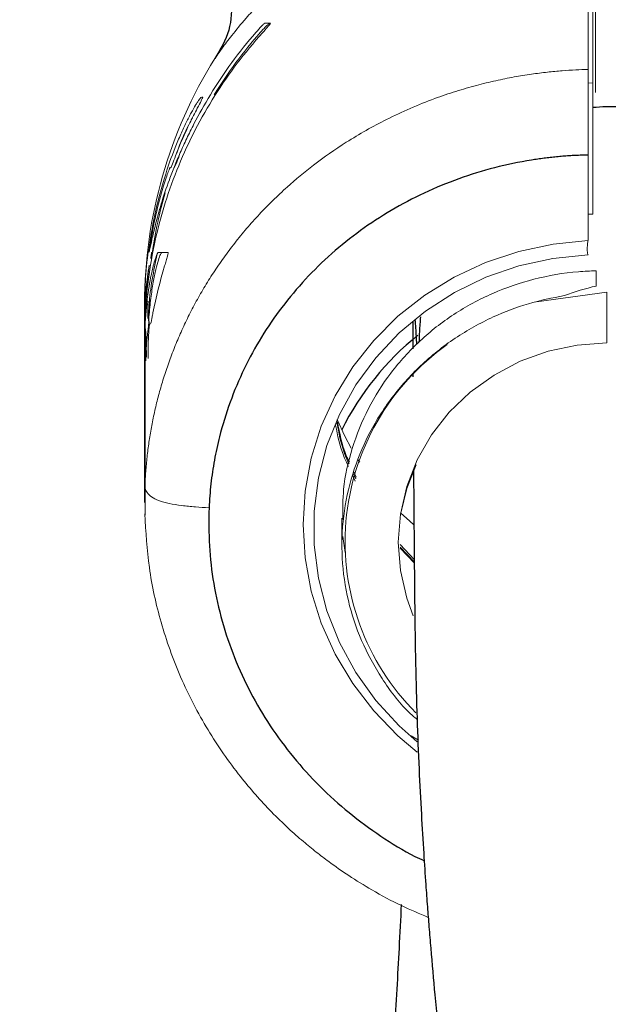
# Paper-space layout '_Back' of a CAD drawing. Header units: millimetres. Extents: x -1507 to 1506, y 5 to 2555.
# Tile 9 of 25: x -1345 to -1293, y 2264 to 2352. Entities that reach past the tile are written whole.
import ezdxf

# ---------------------------------------------------------------- set-up
doc = ezdxf.new("R2010")
doc.units = ezdxf.units.MM

psp = doc.layouts.new('_Back')

# ---------------------------------------------------------------- linework, layer by layer
at = {"color": 144, "linetype": 'Continuous', "lineweight": 18}
for p, q in [((-1293.929, 2366.504), (-1293.929, 2334.449)), ((-1293.677, 2358.244), (-1293.677, 2345.24)), ((-1294.35, 2346.061), (-1293.929, 2346.099)), ((-1293.918, 2345.158), (-1293.918, 2344.99)), ((-1294.35, 2332.109), (-1294.35, 2339.696)), ((-1293.929, 2334.449), (-1294.35, 2334.456)), ((-1293.636, 2329.427), (-1293.636, 2328.078)), ((-1333.64, 2326.646), (-1333.64, 2328.264)), ((-1292.677, 2327.534), (-1298.916, 2326.667)), ((-1292.677, 2323.03), (-1292.677, 2327.534)), ((-1333.677, 2326.519), (-1333.677, 2324.194)), ((-1333.67, 2325.762), (-1333.676, 2326.2)), ((-1333.377, 2326.101), (-1333.377, 2325.194)), ((-1333.376, 2325.778), (-1333.328, 2324.98)), ((-1333.644, 2324.866), (-1333.659, 2325.294)), ((-1333.64, 2325.187), (-1333.64, 2324.428)), ((-1333.64, 2325.187), (-1333.604, 2323.406)), ((-1333.613, 2324.735), (-1333.64, 2325.177)), ((-1333.677, 2324.183), (-1333.677, 2308.863)), ((-1333.652, 2324.094), (-1333.645, 2323.84)), ((-1333.524, 2322.981), (-1333.626, 2324.469)), ((-1333.51, 2323.007), (-1333.587, 2324.287)), ((-1333.311, 2324.706), (-1333.303, 2324.568)), ((-1333.622, 2323.331), (-1333.539, 2322.378)), ((-1333.597, 2323.036), (-1333.565, 2321.446)), ((-1333.504, 2321.768), (-1333.545, 2323.004)), ((-1333.64, 2320.791), (-1333.64, 2310.523)), ((-1333.64, 2320.791), (-1333.634, 2318.915)), ((-1314.6, 2312.445), (-1314.754, 2312.688)), ((-1315.242, 2311.288), (-1315.004, 2310.761)), ((-1315.181, 2311.488), (-1314.953, 2310.988)), ((-1314.921, 2311.135), (-1315.134, 2311.605)), ((-1333.613, 2307.748), (-1333.64, 2310.523)), ((-1333.623, 2308.838), (-1333.613, 2307.745)), ((-1316.177, 2307.5), (-1316.177, 2305.079)), ((-1315.875, 2304.445), (-1316.082, 2305.851)), ((-1309.762, 2303.831), (-1311.022, 2305.144)), ((-1311.012, 2304.92), (-1309.761, 2303.623)), ((-1311.008, 2304.817), (-1309.76, 2303.512)), ((-1309.385, 2287.8), (-1310.042, 2288.169))]:
    psp.add_line(p, q, dxfattribs=at)
at = {"color": 7, "linetype": 'Continuous', "lineweight": 25}
for p, q in [((-1333.64, 2325.211), (-1333.64, 2326.472)), ((-1309.892, 2320.227), (-1309.89, 2320.021))]:
    psp.add_line(p, q, dxfattribs=at)
at = {"color": 144, "linetype": 'Continuous', "lineweight": 18, "flags": 128}
for points in [[(-1309.49, 2286.733), (-1311.214, 2288.189), (-1313.354, 2290.391), (-1315.216, 2292.81), (-1316.774, 2295.411), (-1318.009, 2298.161), (-1318.902, 2301.023), (-1319.443, 2303.959), (-1319.625, 2306.928), (-1319.443, 2309.891), (-1318.902, 2312.809), (-1318.009, 2315.641), (-1316.774, 2318.351), (-1315.216, 2320.902), (-1313.354, 2323.259), (-1311.214, 2325.391), (-1308.825, 2327.269), (-1306.218, 2328.869), (-1303.429, 2330.168), (-1300.494, 2331.149), (-1297.455, 2331.799), (-1294.35, 2332.109)], [(-1294.35, 2330.849), (-1297.457, 2330.532), (-1300.495, 2329.861), (-1303.419, 2328.848), (-1306.188, 2327.505), (-1308.76, 2325.852), (-1311.1, 2323.915), (-1313.172, 2321.72), (-1314.947, 2319.299), (-1316.398, 2316.688), (-1317.506, 2313.925), (-1318.253, 2311.049), (-1318.63, 2308.102), (-1318.63, 2305.128), (-1318.253, 2302.168), (-1317.506, 2299.267), (-1316.398, 2296.466), (-1314.947, 2293.805), (-1313.172, 2291.325), (-1311.1, 2289.059), (-1309.508, 2287.636)], [(-1333.229, 2324.697), (-1333.287, 2324.171), (-1333.304, 2323.956)], [(-1309.856, 2298.835), (-1310.427, 2300.4), (-1310.988, 2302.848), (-1311.176, 2305.348), (-1310.988, 2307.85), (-1310.427, 2310.304), (-1309.505, 2312.658), (-1308.24, 2314.866), (-1306.658, 2316.883), (-1304.792, 2318.667), (-1302.679, 2320.182), (-1300.362, 2321.397), (-1297.889, 2322.287), (-1295.31, 2322.836), (-1292.677, 2323.03)], [(-1315.355, 2313.697), (-1315.921, 2314.755), (-1316.611, 2316.23)], [(-1309.6, 2312.207), (-1310.416, 2310.108), (-1310.94, 2307.94)], [(-1309.828, 2306.909), (-1310.452, 2307.472), (-1310.94, 2307.94)]]:
    psp.add_lwpolyline(points, dxfattribs=at)
at = {"color": 144, "linetype": 'Continuous', "lineweight": 18}
for centre, radius, start, end in [((-1292.677, 2326.519), 41, 147.99481, 180), ((-1294.446, 2305.386), 21.445, 125.2916, 225.01345)]:
    psp.add_arc(centre, radius, start, end, dxfattribs=at)
at = {"color": 7, "linetype": 'Continuous', "lineweight": 25}
psp.add_arc((-1293.754, 2304.162), 25.064, 128.7164, 153.56808, dxfattribs=at)
at = {"color": 144, "linetype": 'Continuous', "lineweight": 18}
for points, knots in [([(-1294.35, 2365.457), (-1296.171, 2365.332), (-1299.21, 2365.123), (-1303.262, 2364.319), (-1306.561, 2363.421), (-1309.668, 2362.31), (-1312.53, 2361.042), (-1315.173, 2359.63), (-1317.413, 2358.218), (-1319.305, 2356.852), (-1320.903, 2355.561), (-1322.343, 2354.266), (-1323.612, 2353.003), (-1324.863, 2351.636), (-1325.974, 2350.286), (-1326.843, 2349.119), (-1327.309, 2348.451), (-1327.498, 2348.171), (-1327.445, 2348.249), (-1327.445, 2348.25)], [0, 0, 0, 0, 0.08865, 0.147903, 0.208984, 0.268987, 0.330885, 0.392871, 0.456209, 0.507826, 0.559414, 0.612472, 0.665883, 0.718079, 0.79382, 0.865111, 0.933112, 0.999157, 1, 1, 1, 1]), ([(-1294.35, 2347.287), (-1294.35, 2351.858), (-1294.35, 2355.671), (-1294.35, 2361.739), (-1294.35, 2363.994), (-1294.35, 2365.457)], [0, 0, 0, 0, 0.5, 0.5, 1, 1, 1, 1]), ([(-1323.81, 2350.57), (-1323.633, 2350.775), (-1323.454, 2350.969), (-1323.222, 2351.204), (-1323.152, 2351.271), (-1323.041, 2351.369), (-1323.001, 2351.397), (-1322.987, 2351.397)], [0, 0, 0, 0, 0.5, 0.5, 0.75, 0.75, 1, 1, 1, 1]), ([(-1322.586, 2351.39), (-1322.601, 2351.39), (-1322.641, 2351.361), (-1322.752, 2351.265), (-1322.823, 2351.197), (-1322.978, 2351.043), (-1323.063, 2350.955), (-1323.235, 2350.77), (-1323.325, 2350.671), (-1323.415, 2350.569)], [0, 0, 0, 0, 0.25, 0.25, 0.5, 0.5, 0.75, 0.75, 1, 1, 1, 1]), ([(-1322.504, 2351.389), (-1322.519, 2351.359), (-1322.556, 2351.307), (-1322.656, 2351.18), (-1322.717, 2351.107), (-1322.917, 2350.872), (-1323.067, 2350.702), (-1323.217, 2350.537)], [0, 0, 0, 0, 0.25, 0.25, 0.5, 0.5, 1, 1, 1, 1]), ([(-1323.217, 2350.537), (-1324.8, 2348.785), (-1326.208, 2346.925), (-1328.067, 2343.979), (-1328.644, 2342.971), (-1329.714, 2340.901), (-1330.206, 2339.837), (-1331.546, 2336.578), (-1332.238, 2334.361), (-1332.985, 2330.969), (-1333.186, 2329.828), (-1333.412, 2328.1), (-1333.475, 2327.521), (-1333.577, 2326.357), (-1333.615, 2325.772), (-1333.64, 2325.187)], [0, 0, 0, 0, 0.25, 0.25, 0.375, 0.375, 0.5, 0.5, 0.75, 0.75, 0.875, 0.875, 0.9375, 0.9375, 1, 1, 1, 1]), ([(-1333.64, 2310.523), (-1333.629, 2310.733), (-1333.608, 2311.155), (-1333.563, 2311.791), (-1333.507, 2312.431), (-1333.439, 2313.076), (-1333.358, 2313.726), (-1333.266, 2314.38), (-1333.161, 2315.037), (-1333.043, 2315.699), (-1332.911, 2316.364), (-1332.767, 2317.032), (-1332.608, 2317.703), (-1332.436, 2318.377), (-1332.249, 2319.054), (-1332.048, 2319.732), (-1331.831, 2320.412), (-1331.6, 2321.094), (-1331.354, 2321.777), (-1331.092, 2322.46), (-1330.814, 2323.144), (-1330.521, 2323.828), (-1330.211, 2324.512), (-1329.885, 2325.195), (-1329.542, 2325.877), (-1329.183, 2326.557), (-1328.806, 2327.235), (-1328.412, 2327.912), (-1328.001, 2328.585), (-1327.573, 2329.255), (-1327.127, 2329.921), (-1326.663, 2330.583), (-1326.181, 2331.241), (-1325.681, 2331.893), (-1325.164, 2332.539), (-1324.628, 2333.18), (-1324.074, 2333.813), (-1323.501, 2334.44), (-1322.911, 2335.058), (-1322.302, 2335.669), (-1321.674, 2336.27), (-1320.505, 2337.343), (-1318.593, 2338.929), (-1315.673, 2340.971), (-1312.098, 2342.996), (-1308.798, 2344.426), (-1306.101, 2345.346), (-1304.29, 2345.872), (-1302.567, 2346.292), (-1300.939, 2346.62), (-1299.412, 2346.868), (-1297.99, 2347.048), (-1296.677, 2347.171), (-1295.476, 2347.25), (-1294.713, 2347.275), (-1294.35, 2347.287)], [0, 0, 0, 0, 0.010889, 0.021878, 0.032968, 0.044159, 0.05545, 0.066842, 0.078334, 0.089927, 0.10162, 0.113414, 0.125309, 0.137304, 0.149399, 0.161596, 0.173893, 0.18629, 0.198789, 0.211388, 0.224087, 0.236887, 0.249788, 0.26279, 0.275892, 0.289094, 0.302398, 0.315802, 0.329307, 0.342913, 0.356619, 0.370426, 0.384333, 0.398342, 0.412451, 0.426661, 0.440971, 0.455382, 0.469894, 0.484507, 0.49922, 0.514035, 0.565038, 0.624826, 0.693396, 0.770745, 0.803825, 0.835003, 0.86428, 0.891655, 0.917128, 0.940699, 0.962368, 0.982135, 1, 1, 1, 1]), ([(-1294.35, 2346.195), (-1294.35, 2346.238), (-1294.35, 2346.329), (-1294.35, 2346.457), (-1294.35, 2346.585), (-1294.35, 2346.71), (-1294.35, 2346.865), (-1294.35, 2347.064), (-1294.35, 2347.205), (-1294.35, 2347.287)], [0, 0, 0, 0, 0.088199, 0.182279, 0.282137, 0.387604, 0.498463, 0.708633, 1, 1, 1, 1]), ([(-1294.35, 2345.555), (-1294.35, 2345.599), (-1294.35, 2345.69), (-1294.35, 2345.821), (-1294.35, 2345.949), (-1294.35, 2346.075), (-1294.35, 2346.154), (-1294.35, 2346.195)], [0, 0, 0, 0, 0.187441, 0.381134, 0.581141, 0.787457, 1, 1, 1, 1]), ([(-1333.282, 2331.074), (-1333.27, 2331.083), (-1333.245, 2331.184), (-1333.162, 2331.567), (-1333.103, 2331.853), (-1332.941, 2332.587), (-1332.838, 2333.034), (-1332.637, 2333.825), (-1332.561, 2334.111), (-1332.394, 2334.712), (-1332.302, 2335.027), (-1332.001, 2336.017), (-1331.764, 2336.733), (-1331.34, 2337.888), (-1331.188, 2338.285), (-1330.866, 2339.088), (-1330.695, 2339.496), (-1330.332, 2340.323), (-1330.14, 2340.742), (-1329.735, 2341.59), (-1329.52, 2342.021), (-1328.848, 2343.317), (-1328.364, 2344.18), (-1327.842, 2345.041)], [0, 0, 0, 0, 0.125, 0.125, 0.25, 0.25, 0.375, 0.375, 0.4375, 0.4375, 0.5, 0.5, 0.625, 0.625, 0.6875, 0.6875, 0.75, 0.75, 0.8125, 0.8125, 0.875, 0.875, 1, 1, 1, 1]), ([(-1294.35, 2344.899), (-1294.35, 2344.944), (-1294.35, 2345.036), (-1294.35, 2345.17), (-1294.35, 2345.301), (-1294.35, 2345.431), (-1294.35, 2345.513), (-1294.35, 2345.555)], [0, 0, 0, 0, 0.1932581, 0.3896339, 0.5894054, 0.7928021, 1, 1, 1, 1]), ([(-1331.917, 2337.652), (-1331.619, 2338.621), (-1331.3, 2339.521), (-1330.885, 2340.566), (-1330.801, 2340.77), (-1330.635, 2341.165), (-1330.553, 2341.356), (-1330.307, 2341.909), (-1330.146, 2342.253), (-1329.834, 2342.889), (-1329.682, 2343.183), (-1329.404, 2343.697), (-1329.276, 2343.921), (-1329.104, 2344.205), (-1329.05, 2344.291), (-1328.951, 2344.445), (-1328.905, 2344.513), (-1328.782, 2344.687), (-1328.72, 2344.762), (-1328.679, 2344.796)], [0, 0, 0, 0, 0.25, 0.25, 0.3125, 0.3125, 0.375, 0.375, 0.5, 0.5, 0.625, 0.625, 0.75, 0.75, 0.8125, 0.8125, 0.875, 0.875, 1, 1, 1, 1]), ([(-1328.509, 2344.835), (-1328.502, 2344.837), (-1328.512, 2344.807), (-1328.563, 2344.694), (-1328.604, 2344.611), (-1328.75, 2344.322), (-1328.878, 2344.079), (-1329, 2343.849)], [0, 0, 0, 0, 0.25, 0.25, 0.5, 0.5, 1, 1, 1, 1]), ([(-1294.35, 2344.286), (-1294.35, 2344.339), (-1294.35, 2344.445), (-1294.35, 2344.6), (-1294.35, 2344.752), (-1294.35, 2344.85), (-1294.35, 2344.899)], [0, 0, 0, 0, 0.2492392, 0.4986016, 0.7486608, 1, 1, 1, 1]), ([(-1294.35, 2343.462), (-1294.35, 2343.533), (-1294.35, 2343.676), (-1294.35, 2343.885), (-1294.35, 2344.089), (-1294.35, 2344.22), (-1294.35, 2344.286)], [0, 0, 0, 0, 0.254882, 0.506288, 0.754511, 1, 1, 1, 1]), ([(-1294.35, 2342.431), (-1294.35, 2342.502), (-1294.35, 2342.644), (-1294.35, 2342.855), (-1294.35, 2343.061), (-1294.35, 2343.264), (-1294.35, 2343.396), (-1294.35, 2343.462)], [0, 0, 0, 0, 0.207462, 0.411316, 0.611407, 0.807643, 1, 1, 1, 1]), ([(-1329.428, 2343), (-1329.498, 2342.874), (-1329.858, 2342.222), (-1330.405, 2341.077), (-1330.786, 2339.978), (-1330.829, 2339.855)], [0, 0, 0, 0, 0.175798, 0.907646, 1, 1, 1, 1]), ([(-1294.35, 2339.696), (-1294.35, 2339.937), (-1294.35, 2340.382), (-1294.35, 2340.992), (-1294.35, 2341.516), (-1294.35, 2341.98), (-1294.35, 2342.284), (-1294.35, 2342.431)], [0, 0, 0, 0, 0.270366, 0.499597, 0.675124, 0.842248, 1, 1, 1, 1]), ([(-1330.926, 2339.631), (-1331.034, 2339.356), (-1331.134, 2339.098), (-1331.249, 2338.811), (-1331.28, 2338.736), (-1331.327, 2338.628), (-1331.341, 2338.599), (-1331.347, 2338.597)], [0, 0, 0, 0, 0.5, 0.5, 0.75, 0.75, 1, 1, 1, 1]), ([(-1331.026, 2338.602), (-1331.021, 2338.605), (-1331.006, 2338.634), (-1330.959, 2338.741), (-1330.928, 2338.817), (-1330.814, 2339.101), (-1330.712, 2339.358), (-1330.604, 2339.632)], [0, 0, 0, 0, 0.25, 0.25, 0.5, 0.5, 1, 1, 1, 1]), ([(-1331.437, 2338.551), (-1331.457, 2338.516), (-1331.492, 2338.435), (-1331.59, 2338.183), (-1331.65, 2338.02), (-1331.787, 2337.622), (-1331.861, 2337.396), (-1332.017, 2336.895), (-1332.096, 2336.631), (-1332.174, 2336.353)], [0, 0, 0, 0, 0.25, 0.25, 0.5, 0.5, 0.75, 0.75, 1, 1, 1, 1]), ([(-1294.362, 2330.893), (-1294.383, 2330.939), (-1294.399, 2331), (-1294.422, 2331.156), (-1294.427, 2331.246), (-1294.427, 2331.549), (-1294.403, 2331.781), (-1294.361, 2331.999)], [0, 0, 0, 0, 0.25, 0.25, 0.5, 0.5, 1, 1, 1, 1]), ([(-1333.64, 2324.428), (-1333.595, 2325.424), (-1333.512, 2326.334), (-1333.298, 2327.978), (-1333.173, 2328.677), (-1332.983, 2329.546), (-1332.919, 2329.806), (-1332.799, 2330.249), (-1332.743, 2330.435), (-1332.64, 2330.736), (-1332.593, 2330.851), (-1332.515, 2331.005), (-1332.483, 2331.044), (-1332.461, 2331.044)], [0, 0, 0, 0, 0.25, 0.25, 0.5, 0.5, 0.625, 0.625, 0.75, 0.75, 0.875, 0.875, 1, 1, 1, 1]), ([(-1333.426, 2330.533), (-1333.408, 2330.694), (-1333.391, 2330.83), (-1333.367, 2331.017), (-1333.359, 2331.067), (-1333.358, 2331.067)], [0, 0, 0, 0, 0.5, 0.5, 1, 1, 1, 1]), ([(-1332.153, 2331.038), (-1332.188, 2331.004), (-1332.26, 2330.937), (-1332.451, 2330.41), (-1332.677, 2329.579), (-1332.916, 2328.446), (-1333.129, 2327.018), (-1333.273, 2325.75), (-1333.307, 2324.916), (-1333.315, 2324.706)], [0, 0, 0, 0, 0.157, 0.314021, 0.470919, 0.627821, 0.786982, 0.946117, 1, 1, 1, 1]), ([(-1333.056, 2331.062), (-1333.057, 2331.062), (-1333.059, 2331.05), (-1333.066, 2331.002), (-1333.071, 2330.965), (-1333.089, 2330.827), (-1333.106, 2330.691), (-1333.125, 2330.531)], [0, 0, 0, 0, 0.25, 0.25, 0.5, 0.5, 1, 1, 1, 1]), ([(-1331.604, 2331.036), (-1331.596, 2331.045), (-1331.591, 2331.044), (-1331.587, 2331.024), (-1331.588, 2331.005), (-1331.6, 2330.922), (-1331.62, 2330.832), (-1331.68, 2330.601), (-1331.718, 2330.463), (-1331.803, 2330.17), (-1331.85, 2330.014), (-1331.897, 2329.861)], [0, 0, 0, 0, 0.125, 0.125, 0.25, 0.25, 0.5, 0.5, 0.75, 0.75, 1, 1, 1, 1]), ([(-1333.272, 2324.304), (-1333.288, 2324.996), (-1333.34, 2327.225), (-1332.872, 2329.416), (-1332.549, 2330.926)], [0, 0, 0, 0, 0.310335, 1, 1, 1, 1]), ([(-1333.266, 2329.921), (-1333.382, 2329.204), (-1333.464, 2328.559), (-1333.581, 2327.41), (-1333.617, 2326.905), (-1333.64, 2326.472)], [0, 0, 0, 0, 0.5, 0.5, 1, 1, 1, 1]), ([(-1316.105, 2307.379), (-1316.106, 2308.272), (-1316.108, 2310.402), (-1315.339, 2313.733), (-1313.943, 2317.217), (-1311.905, 2320.445), (-1309.349, 2323.269), (-1306.293, 2325.659), (-1302.878, 2327.506), (-1299.141, 2328.783), (-1296.02, 2329.328), (-1294.159, 2329.405), (-1293.636, 2329.427)], [0, 0, 0, 0, 0.078057, 0.186132, 0.297339, 0.405474, 0.516738, 0.625006, 0.736406, 0.844805, 0.956343, 1, 1, 1, 1]), ([(-1333.676, 2325.774), (-1333.677, 2325.906), (-1333.677, 2326.071), (-1333.676, 2326.416), (-1333.674, 2326.59), (-1333.672, 2326.74)], [0, 0, 0, 0, 0.5, 0.5, 1, 1, 1, 1]), ([(-1333.372, 2326.737), (-1333.374, 2326.589), (-1333.376, 2326.414), (-1333.377, 2326.073), (-1333.377, 2325.909), (-1333.376, 2325.778)], [0, 0, 0, 0, 0.5, 0.5, 1, 1, 1, 1]), ([(-1296.445, 2327.234), (-1297.518, 2327.019), (-1299.685, 2326.586), (-1302.961, 2325.326), (-1306.224, 2323.514), (-1309.265, 2321.084), (-1311.862, 2318.183), (-1313.892, 2314.941), (-1315.336, 2311.393), (-1316.127, 2307.702), (-1316.257, 2303.906), (-1315.717, 2300.185), (-1314.526, 2296.565), (-1312.693, 2293.259), (-1310.979, 2290.906), (-1309.764, 2289.849), (-1309.507, 2289.626)], [0, 0, 0, 0, 0.064109, 0.12951, 0.205814, 0.28433, 0.36062, 0.439122, 0.515402, 0.593893, 0.670172, 0.748663, 0.824851, 0.903244, 0.979519, 1, 1, 1, 1]), ([(-1333.64, 2326.472), (-1333.658, 2325.953), (-1333.681, 2325.272), (-1333.676, 2325.091), (-1333.675, 2325.048)], [0, 0, 0, 0, 0.764181, 1, 1, 1, 1]), ([(-1332.939, 2325.696), (-1332.965, 2325.562), (-1332.99, 2325.432), (-1333.037, 2325.193), (-1333.059, 2325.084), (-1333.115, 2324.814), (-1333.141, 2324.709), (-1333.15, 2324.709)], [0, 0, 0, 0, 0.25, 0.25, 0.5, 0.5, 1, 1, 1, 1]), ([(-1333.62, 2321.105), (-1333.652, 2322.06), (-1333.692, 2323.209), (-1333.647, 2324.251), (-1333.64, 2324.428)], [0, 0, 0, 0, 0.830588, 1, 1, 1, 1]), ([(-1333.316, 2324.706), (-1333.335, 2324.548), (-1333.354, 2324.39), (-1333.389, 2324.074), (-1333.407, 2323.914), (-1333.456, 2323.435), (-1333.487, 2323.112), (-1333.569, 2322.134), (-1333.612, 2321.469), (-1333.64, 2320.791)], [0, 0, 0, 0, 0.125, 0.125, 0.25, 0.25, 0.5, 0.5, 1, 1, 1, 1]), ([(-1333.304, 2323.956), (-1333.329, 2323.596), (-1333.371, 2322.987), (-1333.37, 2322.043), (-1333.37, 2321.657)], [0, 0, 0, 0, 0.591413, 1, 1, 1, 1]), ([(-1316.738, 2315.721), (-1316.56, 2314.819), (-1316.31, 2313.558), (-1315.754, 2312.401), (-1315.595, 2312.071)], [0, 0, 0, 0, 0.71445, 1, 1, 1, 1]), ([(-1316.617, 2315.949), (-1316.417, 2314.889), (-1316.18, 2313.629), (-1315.635, 2312.476), (-1315.548, 2312.293)], [0, 0, 0, 0, 0.841472, 1, 1, 1, 1]), ([(-1315.516, 2312.447), (-1315.611, 2312.648), (-1316.146, 2313.781), (-1316.379, 2315.019), (-1316.571, 2316.036)], [0, 0, 0, 0, 0.177868, 1, 1, 1, 1]), ([(-1327.959, 2308.406), (-1328.361, 2308.429), (-1328.765, 2308.452), (-1329.578, 2308.515), (-1329.987, 2308.555), (-1330.775, 2308.657), (-1331.154, 2308.719), (-1331.84, 2308.867), (-1332.147, 2308.952), (-1332.669, 2309.146), (-1332.884, 2309.255), (-1333.229, 2309.492), (-1333.357, 2309.618), (-1333.536, 2309.877), (-1333.587, 2310.009), (-1333.64, 2310.269), (-1333.64, 2310.396), (-1333.64, 2310.523)], [0, 0, 0, 0, 0.125, 0.125, 0.25, 0.25, 0.375, 0.375, 0.5, 0.5, 0.625, 0.625, 0.75, 0.75, 0.875, 0.875, 1, 1, 1, 1]), ([(-1333.664, 2307.864), (-1333.568, 2306.269), (-1333.374, 2303.013), (-1332.29, 2298.15), (-1330.564, 2293.307), (-1328.19, 2288.721), (-1325.428, 2284.747), (-1322.929, 2281.907), (-1321.005, 2280.034), (-1319.674, 2278.855), (-1318.476, 2277.875), (-1317.145, 2276.862), (-1315.513, 2275.724), (-1313.371, 2274.404), (-1311.031, 2273.132), (-1309.319, 2272.412), (-1308.523, 2272.078)], [0, 0, 0, 0, 0.103001, 0.210246, 0.32224, 0.437602, 0.547397, 0.637932, 0.682986, 0.721287, 0.752899, 0.782931, 0.82916, 0.881089, 0.944778, 1, 1, 1, 1])]:
    psp.add_open_spline(points, degree=3, knots=knots, dxfattribs=at)
at = {"color": 7, "linetype": 'Continuous', "lineweight": 25}
for points, knots in [([(-1325.927, 2353.546), (-1325.946, 2352.596), (-1325.983, 2350.695), (-1326.959, 2349.063), (-1327.447, 2348.247)], [0, 0, 0, 0, 0.499999, 1, 1, 1, 1]), ([(-1291.425, 2343.909), (-1291.477, 2343.917), (-1292.308, 2344.035), (-1293.145, 2343.964), (-1293.929, 2343.897)], [0, 0, 0, 0, 0.0626995, 1, 1, 1, 1]), ([(-1294.35, 2339.696), (-1294.537, 2339.691), (-1294.91, 2339.681), (-1295.469, 2339.656), (-1296.027, 2339.623), (-1296.585, 2339.581), (-1297.142, 2339.531), (-1297.698, 2339.472), (-1298.254, 2339.405), (-1298.809, 2339.329), (-1300.28, 2339.105), (-1302.646, 2338.614), (-1305.832, 2337.637), (-1308.904, 2336.371), (-1311.826, 2334.829), (-1314.572, 2333.028), (-1317.119, 2330.983), (-1319.45, 2328.706), (-1321.535, 2326.225), (-1323.357, 2323.563), (-1324.893, 2320.743), (-1326.143, 2317.787), (-1326.875, 2315.403), (-1327.28, 2313.675), (-1327.489, 2312.631), (-1327.662, 2311.582), (-1327.798, 2310.528), (-1327.901, 2309.47), (-1327.94, 2308.761), (-1327.959, 2308.406)], [0, 0, 0, 0, 0.010754, 0.021506, 0.032257, 0.043011, 0.05377, 0.064538, 0.075316, 0.086108, 0.096916, 0.161333, 0.225782, 0.290399, 0.355036, 0.419373, 0.483721, 0.548297, 0.613155, 0.67732, 0.741787, 0.806517, 0.871021, 0.892572, 0.914071, 0.935541, 0.957005, 0.978484, 1, 1, 1, 1]), ([(-1309.887, 2324.868), (-1309.89, 2324.683), (-1309.896, 2324.248), (-1309.9, 2323.453), (-1309.899, 2322.732), (-1309.899, 2322.493)], [0, 0, 0, 0, 0.330862, 0.778369, 1, 1, 1, 1]), ([(-1309.537, 2322.893), (-1309.541, 2323.004), (-1309.564, 2323.607), (-1309.607, 2324.32), (-1309.644, 2324.817), (-1309.66, 2325.026)], [0, 0, 0, 0, 0.1151696, 0.6282794, 1, 1, 1, 1]), ([(-1309.211, 2325.339), (-1309.247, 2324.918), (-1309.307, 2324.212), (-1309.333, 2323.425), (-1309.344, 2323.106)], [0, 0, 0, 0, 0.594846, 1, 1, 1, 1]), ([(-1157.23, 585.63), (-1159.138, 588.229), (-1163.685, 594.423), (-1171.168, 603.64), (-1179.392, 613.17), (-1187.727, 622.179), (-1196.115, 630.68), (-1204.518, 638.67), (-1212.555, 645.889), (-1220.202, 652.409), (-1227.438, 658.296), (-1234.604, 663.887), (-1241.642, 669.16), (-1248.487, 674.096), (-1254.705, 678.437), (-1260.99, 682.704), (-1267.563, 687.045), (-1274.823, 691.706), (-1282.454, 696.481), (-1290.614, 701.465), (-1299.258, 706.639), (-1308.309, 711.976), (-1316.886, 716.999), (-1324.826, 721.663), (-1332.065, 725.957), (-1339.229, 730.281), (-1345.094, 733.922), (-1349.419, 736.671), (-1352.557, 738.724), (-1355.263, 740.523), (-1357.623, 742.123), (-1359.917, 743.706), (-1362.807, 745.744), (-1366.36, 748.332), (-1370.38, 751.401), (-1374.292, 754.562), (-1377.921, 757.687), (-1381.274, 760.77), (-1384.662, 764.116), (-1387.964, 767.683), (-1390.971, 771.297), (-1393.482, 774.648), (-1395.642, 777.853), (-1397.44, 780.845), (-1398.961, 783.675), (-1400.274, 786.4), (-1401.515, 789.319), (-1402.693, 792.528), (-1403.782, 796.083), (-1404.7, 799.856), (-1405.328, 803.28), (-1405.719, 806.112), (-1405.961, 808.38), (-1406.143, 810.662), (-1406.273, 813.243), (-1406.326, 816.101), (-1406.284, 819.05), (-1406.136, 822.393), (-1405.852, 826.054), (-1405.383, 830.176), (-1404.757, 834.413), (-1403.955, 838.857), (-1402.458, 845.908), (-1400.708, 852.48), (-1398.938, 858.252), (-1398.236, 860.449), (-1397.704, 862.066), (-1397.31, 863.242), (-1396.98, 864.211), (-1396.655, 865.157), (-1396.311, 866.142), (-1395.772, 867.668), (-1395.001, 869.8), (-1393.636, 873.457), (-1391.704, 878.398), (-1389.401, 883.959), (-1387.063, 889.345), (-1384.756, 894.466), (-1382.121, 900.101), (-1379.125, 906.278), (-1375.719, 913.057), (-1371.917, 920.335), (-1367.475, 928.578), (-1362.338, 937.858), (-1356.448, 948.279), (-1349.939, 959.634), (-1342.815, 971.975), (-1335.242, 985.1), (-1327.347, 998.893), (-1319.385, 1013.01), (-1311.471, 1027.341), (-1303.779, 1041.649), (-1296.363, 1055.892), (-1288.818, 1070.921), (-1281.238, 1086.712), (-1273.73, 1103.241), (-1266.798, 1119.461), (-1260.459, 1135.316), (-1254.842, 1150.43), (-1249.892, 1164.742), (-1245.533, 1178.202), (-1241.603, 1191.133), (-1238.067, 1203.502), (-1234.849, 1215.44), (-1231.281, 1229.458), (-1227.389, 1245.951), (-1223.276, 1265.14), (-1219.289, 1285.719), (-1215.488, 1307.734), (-1211.933, 1331.212), (-1208.779, 1355.254), (-1206.025, 1379.843), (-1203.671, 1404.962), (-1201.742, 1430.236), (-1200.216, 1455.634), (-1199.071, 1481.128), (-1198.284, 1506.987), (-1197.852, 1533.074), (-1197.76, 1559.245), (-1197.992, 1585.404), (-1198.596, 1614.823), (-1199.692, 1647.386), (-1201.388, 1682.941), (-1203.53, 1718.21), (-1206.087, 1753.331), (-1209.019, 1788.22), (-1212.287, 1822.794), (-1215.827, 1856.77), (-1219.599, 1890.118), (-1223.568, 1922.846), (-1227.756, 1955.334), (-1232.103, 1987.419), (-1236.615, 2019.296), (-1240.842, 2048.036), (-1244.697, 2073.562), (-1248.128, 2095.859), (-1251.532, 2117.675), (-1254.875, 2138.904), (-1258.117, 2159.428), (-1261.217, 2179.124), (-1263.773, 2195.581), (-1265.784, 2208.801), (-1267.276, 2218.815), (-1268.599, 2227.941), (-1269.759, 2236.215), (-1270.758, 2243.646), (-1271.607, 2250.289), (-1272.317, 2256.201), (-1272.905, 2261.477), (-1273.365, 2265.99), (-1273.727, 2269.891), (-1274.039, 2273.55), (-1274.339, 2277.502), (-1274.636, 2282.05), (-1274.907, 2287.266), (-1275.095, 2292.471), (-1275.203, 2297.321), (-1275.259, 2301.592), (-1275.29, 2305.641), (-1275.322, 2309.539), (-1275.357, 2313.248), (-1275.39, 2316.67), (-1275.417, 2319.387), (-1275.429, 2320.706), (-1275.433, 2321.217)], [0, 0, 0, 0, 0.0043, 0.01025, 0.015853, 0.021132, 0.02668, 0.031866, 0.036708, 0.041221, 0.045421, 0.049319, 0.053539, 0.057369, 0.060821, 0.063907, 0.067788, 0.071665, 0.075846, 0.080317, 0.085067, 0.090081, 0.095314, 0.099435, 0.103629, 0.107895, 0.112213, 0.114306, 0.116188, 0.117862, 0.11933, 0.120725, 0.122462, 0.125195, 0.128152, 0.131246, 0.134196, 0.136986, 0.139891, 0.143541, 0.146881, 0.149853, 0.15277, 0.155666, 0.158021, 0.160473, 0.163052, 0.165887, 0.169014, 0.172367, 0.175683, 0.177801, 0.179496, 0.181305, 0.183381, 0.185738, 0.18813, 0.190377, 0.193636, 0.196775, 0.199962, 0.203281, 0.206777, 0.215677, 0.217693, 0.219302, 0.220431, 0.221186, 0.221837, 0.222512, 0.223215, 0.223943, 0.225768, 0.227747, 0.231685, 0.236171, 0.23939, 0.242924, 0.2468, 0.251036, 0.255655, 0.260682, 0.266142, 0.272661, 0.279724, 0.287337, 0.295495, 0.30419, 0.312907, 0.321827, 0.330545, 0.339027, 0.347251, 0.3552, 0.36436, 0.373097, 0.38141, 0.389302, 0.396777, 0.403381, 0.409639, 0.415564, 0.421165, 0.426448, 0.431631, 0.439886, 0.44829, 0.45686, 0.466817, 0.477027, 0.487507, 0.498272, 0.509336, 0.520707, 0.531919, 0.543425, 0.555226, 0.567264, 0.579435, 0.591727, 0.604126, 0.621326, 0.638665, 0.656101, 0.673589, 0.691399, 0.709164, 0.72683, 0.744344, 0.761705, 0.778976, 0.79648, 0.814117, 0.831772, 0.84455, 0.857214, 0.869704, 0.881952, 0.893888, 0.905434, 0.916506, 0.922988, 0.928962, 0.934429, 0.939413, 0.943936, 0.947955, 0.951577, 0.954827, 0.95774, 0.960007, 0.962175, 0.964697, 0.967613, 0.971073, 0.975036, 0.978231, 0.981362, 0.984465, 0.987591, 0.990791, 0.994144, 0.997737, 1, 1, 1, 1]), ([(-1309.827, 2311.817), (-1309.826, 2311.698), (-1309.819, 2310.841), (-1309.802, 2308.861), (-1309.778, 2305.95), (-1309.755, 2302.803), (-1309.721, 2299.077), (-1309.656, 2294.759), (-1309.526, 2289.91), (-1309.352, 2285.432), (-1309.151, 2281.422), (-1308.946, 2277.99), (-1308.761, 2275.253), (-1308.602, 2273.08), (-1308.456, 2271.197), (-1308.244, 2268.594), (-1307.927, 2265.002), (-1307.483, 2260.438), (-1306.957, 2255.499), (-1306.352, 2250.246), (-1305.656, 2244.559), (-1304.812, 2238.019), (-1303.8, 2230.543), (-1302.604, 2222.046), (-1301.27, 2212.876), (-1299.798, 2203.012), (-1298.186, 2192.429), (-1296.436, 2181.107), (-1294.549, 2169.024), (-1292.526, 2156.163), (-1290.37, 2142.506), (-1288.087, 2128.036), (-1285.682, 2112.74), (-1283.211, 2096.933), (-1280.688, 2080.638), (-1278.124, 2063.883), (-1275.48, 2046.358), (-1272.767, 2028.06), (-1269.732, 2007.165), (-1266.408, 1983.653), (-1262.847, 1957.558), (-1259.414, 1931.226), (-1256.061, 1904.356), (-1252.84, 1877.141), (-1249.771, 1849.609), (-1246.784, 1820.91), (-1243.927, 1791.078), (-1241.253, 1760.15), (-1238.88, 1729.136), (-1236.831, 1698.102), (-1235.161, 1667.646), (-1233.87, 1637.835), (-1232.955, 1608.726), (-1232.407, 1579.809), (-1232.242, 1551.13), (-1232.475, 1522.732), (-1233.088, 1495.949), (-1234.028, 1470.808), (-1235.234, 1447.321), (-1236.765, 1424.148), (-1238.625, 1401.311), (-1240.82, 1378.831), (-1243.356, 1356.726), (-1246.235, 1335.016), (-1249.466, 1313.688), (-1253.07, 1292.669), (-1257.076, 1271.88), (-1261.517, 1251.279), (-1266.412, 1230.888), (-1271.784, 1210.735), (-1277.406, 1191.682), (-1283.23, 1173.718), (-1289.207, 1156.796), (-1295.622, 1140.134), (-1302.439, 1123.719), (-1309.616, 1107.544), (-1317.098, 1091.623), (-1324.83, 1075.971), (-1332.765, 1060.581), (-1340.841, 1045.469), (-1348.997, 1030.649), (-1357.158, 1016.152), (-1365.228, 1002.044), (-1373.008, 988.553), (-1380.369, 975.792), (-1387.219, 963.83), (-1393.578, 952.552), (-1399.233, 942.281), (-1404.225, 932.923), (-1408.569, 924.474), (-1412.478, 916.551), (-1416.016, 909.052), (-1419.176, 902.03), (-1421.942, 895.572), (-1424.31, 889.761), (-1425.942, 885.55), (-1426.996, 882.738), (-1427.587, 881.134), (-1428.141, 879.606), (-1428.659, 878.152), (-1429.143, 876.772), (-1429.594, 875.463), (-1430.063, 874.084), (-1430.615, 872.432), (-1431.319, 870.272), (-1432.184, 867.529), (-1433.147, 864.336), (-1434.131, 860.893), (-1435.075, 857.386), (-1435.962, 853.855), (-1437.128, 848.846), (-1438.403, 842.522), (-1439.587, 834.951), (-1440.262, 828.749), (-1440.613, 823.757), (-1440.781, 819.83), (-1440.831, 815.765), (-1440.75, 811.812), (-1440.57, 808.392), (-1440.346, 805.557), (-1440.089, 803.007), (-1439.742, 800.216), (-1439.243, 796.946), (-1438.345, 792.148), (-1436.91, 786.269), (-1434.89, 779.976), (-1432.763, 774.537), (-1430.615, 769.809), (-1428.341, 765.401), (-1425.476, 760.441), (-1421.797, 754.841), (-1416.829, 748.3), (-1410.985, 741.63), (-1404.297, 734.965), (-1396.971, 728.478), (-1390.35, 723.193), (-1384.839, 719.087), (-1381.092, 716.405), (-1377.811, 714.126), (-1374.813, 712.092), (-1371.766, 710.068), (-1368.436, 707.908), (-1362.334, 704.005), (-1353.94, 698.841), (-1344.524, 693.23), (-1336.708, 688.631), (-1330.448, 684.96), (-1324.026, 681.19), (-1317.101, 677.102), (-1309.349, 672.472), (-1300.834, 667.288), (-1291.584, 661.5), (-1281.635, 655.043), (-1270.887, 647.732), (-1260.288, 640.093), (-1249.964, 632.176), (-1240.015, 624.053), (-1229.701, 615.015), (-1220.011, 605.824), (-1210.99, 596.589), (-1202.663, 587.433), (-1194.257, 577.447), (-1185.814, 566.544), (-1177.372, 554.632), (-1169.49, 542.349), (-1162.706, 530.859), (-1158.903, 523.605), (-1157.23, 520.413)], [0, 0, 0, 0, 0.000347, 0.0025, 0.005114, 0.007549, 0.009843, 0.013467, 0.016753, 0.019686, 0.022226, 0.024381, 0.026074, 0.027272, 0.028346, 0.029496, 0.031995, 0.034846, 0.037725, 0.040877, 0.04426, 0.047882, 0.052517, 0.057513, 0.062883, 0.068636, 0.074781, 0.081326, 0.08828, 0.095647, 0.103433, 0.11164, 0.120272, 0.129328, 0.138254, 0.147556, 0.157229, 0.167269, 0.17767, 0.191402, 0.205452, 0.219624, 0.233879, 0.24818, 0.262491, 0.276777, 0.292428, 0.307971, 0.32337, 0.338592, 0.353605, 0.367603, 0.381368, 0.394881, 0.408124, 0.421086, 0.433756, 0.444378, 0.454777, 0.464952, 0.474905, 0.484639, 0.494159, 0.503472, 0.512589, 0.521558, 0.530476, 0.539359, 0.548228, 0.557104, 0.566015, 0.573867, 0.581797, 0.589838, 0.598019, 0.606339, 0.614791, 0.623363, 0.632037, 0.640823, 0.649666, 0.658536, 0.667402, 0.676129, 0.68435, 0.692198, 0.69966, 0.706726, 0.712697, 0.718344, 0.723669, 0.728691, 0.733425, 0.737764, 0.74163, 0.74505, 0.746165, 0.747228, 0.748239, 0.749199, 0.75011, 0.75097, 0.751782, 0.752826, 0.754216, 0.756023, 0.758207, 0.760479, 0.762766, 0.765066, 0.767374, 0.772535, 0.777368, 0.782078, 0.784424, 0.786951, 0.789649, 0.792295, 0.794622, 0.796281, 0.797791, 0.799561, 0.801676, 0.804111, 0.808843, 0.813151, 0.816573, 0.819723, 0.822738, 0.825661, 0.830136, 0.834772, 0.840166, 0.845514, 0.850755, 0.856358, 0.859185, 0.861678, 0.863621, 0.865393, 0.867339, 0.86946, 0.871751, 0.87806, 0.884148, 0.88767, 0.89112, 0.894522, 0.898259, 0.90247, 0.907166, 0.91211, 0.917518, 0.923407, 0.929797, 0.935187, 0.940921, 0.94702, 0.953512, 0.958713, 0.964178, 0.969932, 0.976001, 0.982416, 0.989214, 0.995253, 1, 1, 1, 1]), ([(-1327.959, 2308.406), (-1327.975, 2307.283), (-1328.007, 2305.035), (-1327.597, 2301.669), (-1326.858, 2298.35), (-1325.761, 2295.116), (-1324.334, 2292.005), (-1322.581, 2289.043), (-1320.525, 2286.254), (-1318.182, 2283.674), (-1315.587, 2281.325), (-1312.748, 2279.261), (-1310.499, 2277.849), (-1309.156, 2277.231), (-1308.883, 2277.106)], [0, 0, 0, 0, 0.0887875, 0.1775904, 0.2666774, 0.355749, 0.4443717, 0.5329095, 0.6220659, 0.7110063, 0.7997882, 0.8885913, 0.977375, 1, 1, 1, 1]), ([(-1310.912, 2273.214), (-1310.978, 2271.933), (-1311.163, 2268.334), (-1311.502, 2262.254), (-1311.916, 2255.281), (-1312.318, 2248.863), (-1312.694, 2243.123), (-1313.048, 2237.907), (-1313.397, 2232.929), (-1313.762, 2227.867), (-1314.31, 2220.492), (-1315.084, 2210.516), (-1316.142, 2197.652), (-1317.338, 2183.848), (-1318.673, 2169.071), (-1320.15, 2153.301), (-1321.77, 2136.518), (-1323.597, 2118.063), (-1325.646, 2097.837), (-1327.929, 2075.748), (-1330.385, 2052.359), (-1333.014, 2027.655), (-1335.647, 2003.172), (-1338.26, 1979.045), (-1340.826, 1955.472), (-1343.478, 1931.188), (-1346.195, 1906.356), (-1348.961, 1881.087), (-1352.319, 1850.403), (-1356.274, 1814.166), (-1360.821, 1772.27), (-1365.871, 1725.369), (-1371.391, 1673.463), (-1377.334, 1616.59), (-1383.208, 1559.127), (-1388.97, 1501.275), (-1395.154, 1437.246), (-1401.639, 1367.289), (-1408.26, 1291.713), (-1413.582, 1226.668), (-1417.753, 1172.19), (-1420.93, 1128.258), (-1423.859, 1085.048), (-1426.52, 1042.77), (-1428.887, 1001.815), (-1430.964, 962.215), (-1432.745, 923.991), (-1434.193, 888.913), (-1434.932, 866.574), (-1435.262, 856.598)], [0, 0, 0, 0, 0.003695, 0.010381, 0.016402, 0.021755, 0.026421, 0.030397, 0.034233, 0.038168, 0.042207, 0.051268, 0.06089, 0.07111, 0.081953, 0.093436, 0.105577, 0.118394, 0.133289, 0.149037, 0.165653, 0.183151, 0.201541, 0.217553, 0.234195, 0.251333, 0.268779, 0.286513, 0.304516, 0.333303, 0.362634, 0.392438, 0.431647, 0.471384, 0.511504, 0.551871, 0.592351, 0.645321, 0.697995, 0.750118, 0.781028, 0.811604, 0.841705, 0.871078, 0.899683, 0.927002, 0.953529, 0.979244, 1, 1, 1, 1])]:
    psp.add_open_spline(points, degree=3, knots=knots, dxfattribs=at)
at = {"color": 144, "linetype": 'Continuous', "lineweight": 18}
for points in [[(-1322.987, 2351.397), (-1322.836, 2351.394), (-1322.675, 2351.392), (-1322.504, 2351.389)], [(-1327.842, 2345.041), (-1326.655, 2346.996), (-1325.312, 2348.839), (-1323.81, 2350.57)], [(-1323.415, 2350.569), (-1324.933, 2348.841), (-1326.292, 2346.998), (-1327.492, 2345.04)], [(-1328.679, 2344.796), (-1328.625, 2344.809), (-1328.569, 2344.822), (-1328.509, 2344.835)], [(-1329, 2343.849), (-1329.227, 2343.417), (-1329.447, 2342.981), (-1329.659, 2342.542)], [(-1329.659, 2342.542), (-1330.12, 2341.588), (-1330.542, 2340.618), (-1330.926, 2339.631)], [(-1331.347, 2338.597), (-1331.378, 2338.581), (-1331.408, 2338.566), (-1331.437, 2338.551)], [(-1333.34, 2331.067), (-1333.05, 2333.301), (-1332.575, 2335.496), (-1331.917, 2337.652)], [(-1332.174, 2336.353), (-1332.661, 2334.617), (-1333.031, 2332.858), (-1333.282, 2331.074)], [(-1332.98, 2331.069), (-1332.727, 2332.854), (-1332.354, 2334.615), (-1331.862, 2336.354)], [(-1294.35, 2332.109), (-1294.35, 2332.073), (-1294.354, 2332.036), (-1294.361, 2331.999)], [(-1333.358, 2331.067), (-1333.352, 2331.067), (-1333.346, 2331.067), (-1333.34, 2331.067)], [(-1333.038, 2331.061), (-1333.045, 2331.062), (-1333.051, 2331.062), (-1333.056, 2331.062)], [(-1332.461, 2331.044), (-1332.241, 2331.042), (-1331.964, 2331.04), (-1331.604, 2331.036)], [(-1333.64, 2327.823), (-1333.6, 2328.729), (-1333.529, 2329.632), (-1333.426, 2330.533)], [(-1294.362, 2330.893), (-1294.354, 2330.876), (-1294.35, 2330.861), (-1294.35, 2330.849)], [(-1333.64, 2325.92), (-1333.583, 2327.25), (-1333.459, 2328.584), (-1333.266, 2329.921)], [(-1331.897, 2329.861), (-1332.318, 2328.491), (-1332.666, 2327.102), (-1332.939, 2325.696)], [(-1333.672, 2326.74), (-1333.666, 2327.101), (-1333.656, 2327.462), (-1333.64, 2327.823)], [(-1293.636, 2328.078), (-1294.576, 2327.851), (-1295.514, 2327.569), (-1296.445, 2327.234)], [(-1333.15, 2324.709), (-1333.213, 2324.707), (-1333.268, 2324.706), (-1333.316, 2324.706)], [(-1333.645, 2323.84), (-1333.638, 2323.657), (-1333.629, 2323.468), (-1333.622, 2323.331)]]:
    psp.add_open_spline(points, degree=3, dxfattribs=at)

doc.saveas('drawing.dxf')
